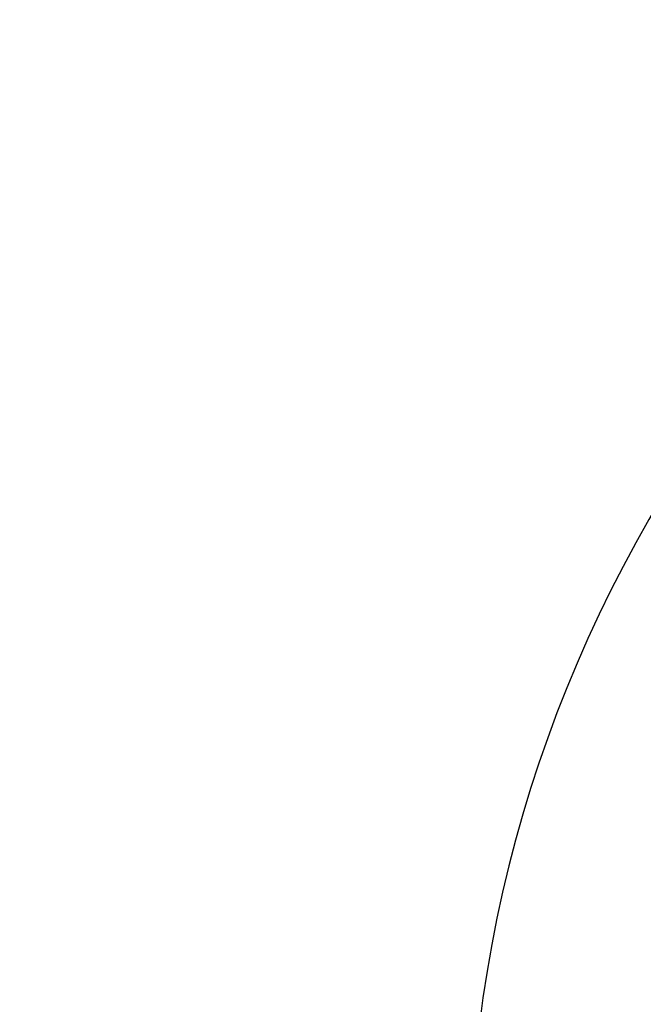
# Model space of a CAD drawing. Header units: millimetres. Extents: x 26 to 553, y 35 to 400.
# Tile 5 of 43: x 99 to 108, y 98 to 112. Entities that reach past the tile are written whole.
import ezdxf
from ezdxf.enums import TextEntityAlignment as Align

# ---------------------------------------------------------------- set-up
doc = ezdxf.new("R2010")
doc.units = ezdxf.units.MM
doc.header["$LTSCALE"] = 32.67
doc.layers.get('0').update_dxf_attribs({"linetype": 'CONTINUOUS'})
doc.layers.add('20_ALL_FEATURES', color=7, linetype='CONTINUOUS')
doc.layers.add('51__DRAFT_DIMS', color=7, linetype='CONTINUOUS')
doc.styles.get("Standard").update_dxf_attribs({"font": 'simfang.ttf'})
doc.dimstyles.new('DIMSTYLE_1', dxfattribs={"dimtxt": 3, "dimasz": 3, "dimexe": 2.5, "dimexo": 0.5, "dimgap": 0.75, "dimtad": 1, "dimlfac": 2.5, "dimdsep": 46, "dimtxsty": 'STANDARD', "dimblk": '_FILLED', "dimblk1": '_FILLED', "dimblk2": '_FILLED', "dimcen": 0.09, "dimclrt": 3, "dimazin": 2, "dimtp": 0.5, "dimtm": 0.5, "dimtfac": 1, "dimtofl": 0, "dimtmove": 0, "dimatfit": 3, "dimldrblk": '_FILLED', "dimfxl": 1, "dimtolj": 1, "dimarcsym": 0})

# ---------------------------------------------------------------- blocks, each defined once
blk = doc.blocks.new('_FILLED')
at = {"color": 0, "linetype": 'ByBlock'}
blk.add_solid([(0, 0), (-1, 0.1667), (-1, -0.1667)], dxfattribs=at)
blk = doc.blocks.new('*D3')
at = {"layer": '51__DRAFT_DIMS', "color": 4}
for p, q in [((124.213, 173.029), (27.34, 173.029)), ((29.84, 173.029), (29.84, 118.029)), ((29.84, 63.029), (29.84, 118.029)), ((54.213, 63.029), (27.34, 63.029))]:
    blk.add_line(p, q, dxfattribs=at)
at = {"layer": '51__DRAFT_DIMS', "color": 4, "xscale": 3, "yscale": 3, "zscale": 3}
for p, rotation in [((29.84, 173.029), 90), ((29.84, 63.029), 270)]:
    blk.add_blockref('_FILLED', p, dxfattribs=dict(at, rotation=rotation))
at = {"layer": '51__DRAFT_DIMS', "color": 3}
blk.add_text('275', height=3, rotation=90, dxfattribs=at).set_placement((29.09, 118.029), align=Align.CENTER)

msp = doc.modelspace()

# ---------------------------------------------------------------- linework, layer by layer
at = {"layer": '20_ALL_FEATURES', "color": 7}
msp.add_arc((124.7127, 95.2293), 19.4, 120.76675, 58.70981, dxfattribs=at)

# ---------------------------------------------------------------- dimensions: what is measured, and where the dimension line sits
at = {"layer": '51__DRAFT_DIMS', "color": 4}
dim = msp.add_linear_dim(base=(29.8405, 173.0293), p1=(54.7127, 63.0293), p2=(124.7127, 173.0293), angle=90, dimstyle='DIMSTYLE_1', dxfattribs=at)
dim.commit()
dim.dimension.update_dxf_attribs({"geometry": '*D3', "text_midpoint": (29.8405, 117.9707), "dimtype": 160})

doc.saveas('drawing.dxf')
